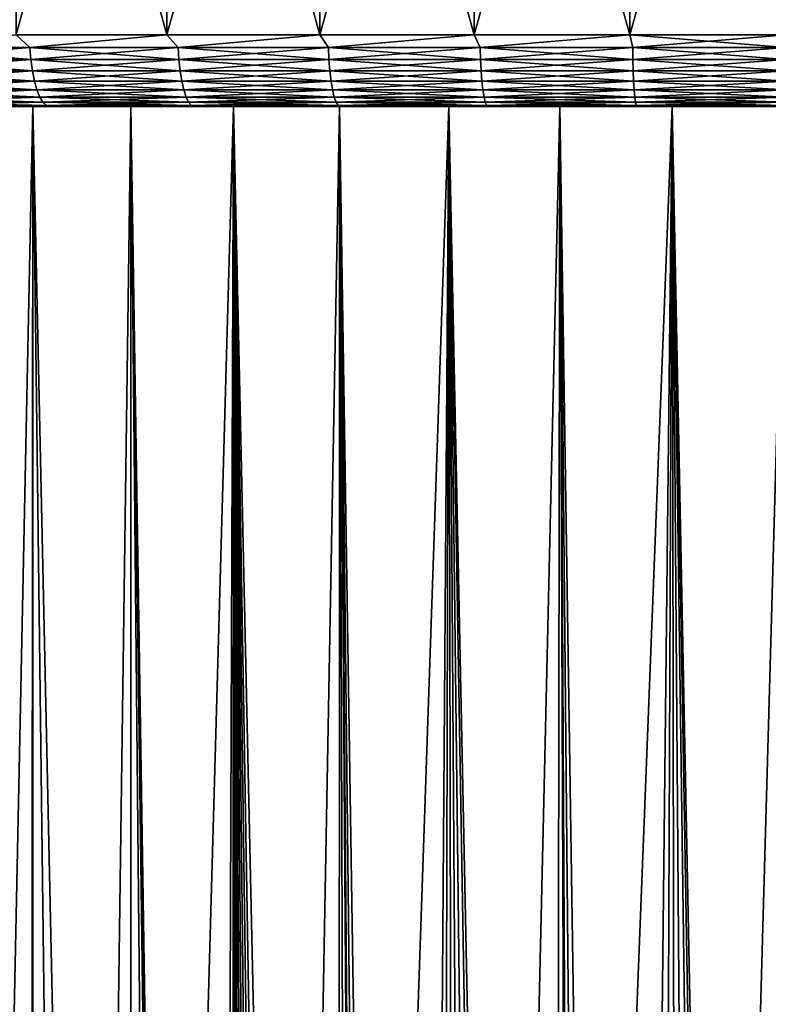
# Model space of a CAD drawing. Header units: metres. Extents: x -30 to 30, y -95 to 0.
# Tile 49 of 57: x -8.6 to -0.2, y -17 to -6. Entities that reach past the tile are written whole.
import ezdxf

# ---------------------------------------------------------------- set-up
doc = ezdxf.new("R2010")
doc.units = ezdxf.units.M
doc.layers.add('solid_122542', color=7, linetype='CONTINUOUS')

msp = doc.modelspace()

# ---------------------------------------------------------------- linework, layer by layer
at = {"layer": 'solid_122542'}
for points in [[(-6.918441, -6.2, 29.191355), (-6.918845, 0, 29.190907), (-8.60484, 0, 28.739447)], [(-8.604057, -6.2, 28.739697), (-6.918441, -6.2, 29.191355), (-8.60484, 0, 28.739447)], [(-5.209418, -6.2, 29.544237), (-5.207899, 0, 29.544395), (-6.918845, 0, 29.190907)], [(-6.918441, -6.2, 29.191355), (-5.209418, -6.2, 29.544237), (-6.918845, 0, 29.190907)], [(-5.209418, -6.2, 29.544237), (-3.482768, -6.2, 29.797153), (-5.207899, 0, 29.544395)], [(-3.482768, -6.2, 29.797153), (-3.486284, 0, 29.796654), (-5.207899, 0, 29.544395)], [(-1.744335, -6.2, 29.949245), (-1.750695, 0, 29.948435), (-3.486284, 0, 29.796654)], [(-3.482768, -6.2, 29.797153), (-1.744335, -6.2, 29.949245), (-3.486284, 0, 29.796654)], [(0, -6.2, 30), (0, 0, 30), (-1.750695, 0, 29.948435)], [(-1.744335, -6.2, 29.949245), (0, -6.2, 30), (-1.750695, 0, 29.948435)], [(-8.604057, -6.2, -28.739697), (-8.60484, 0, -28.739447), (-6.918845, 0, -29.190907)], [(-6.918441, -6.2, -29.191355), (-8.604057, -6.2, -28.739697), (-6.918845, 0, -29.190907)], [(-6.918441, -6.2, -29.191355), (-6.918845, 0, -29.190907), (-5.207899, 0, -29.544395)], [(-5.209418, -6.2, -29.544237), (-6.918441, -6.2, -29.191355), (-5.207899, 0, -29.544395)], [(-5.209418, -6.2, -29.544237), (-5.207899, 0, -29.544395), (-3.486284, 0, -29.796654)], [(-3.482768, -6.2, -29.797153), (-5.209418, -6.2, -29.544237), (-3.486284, 0, -29.796654)], [(-3.482768, -6.2, -29.797153), (-3.486284, 0, -29.796654), (-1.750695, 0, -29.948435)], [(-1.744335, -6.2, -29.949245), (-3.482768, -6.2, -29.797153), (-1.750695, 0, -29.948435)], [(-1.744335, -6.2, -29.949245), (-1.750695, 0, -29.948435), (0, 0, -30)], [(0, -6.2, -30), (-1.744335, -6.2, -29.949245), (0, 0, -30)], [(-8.448552, -6.338919, 28.773129), (-8.604057, -6.2, 28.739697), (-10.077397, -6.338919, 28.243883)], [(-10.077397, -6.338919, -28.243883), (-8.604057, -6.2, -28.739697), (-8.448552, -6.338919, -28.773129)], [(-8.448552, -6.338919, 28.773129), (-6.918441, -6.2, 29.191355), (-8.604057, -6.2, 28.739697)], [(-8.448552, -6.338919, -28.773129), (-8.604057, -6.2, -28.739697), (-6.918441, -6.2, -29.191355)], [(-6.79215, -6.338919, 29.208519), (-6.918441, -6.2, 29.191355), (-8.448552, -6.338919, 28.773129)], [(-8.448552, -6.338919, -28.773129), (-6.918441, -6.2, -29.191355), (-6.79215, -6.338919, -29.208519)], [(-6.79215, -6.338919, 29.208519), (-5.209418, -6.2, 29.544237), (-6.918441, -6.2, 29.191355)], [(-6.79215, -6.338919, -29.208519), (-6.918441, -6.2, -29.191355), (-5.209418, -6.2, -29.544237)], [(-5.113593, -6.338919, 29.548639), (-5.209418, -6.2, 29.544237), (-6.79215, -6.338919, 29.208519)], [(-6.79215, -6.338919, -29.208519), (-5.209418, -6.2, -29.544237), (-5.113593, -6.338919, -29.548639)], [(-5.113593, -6.338919, 29.548639), (-3.482768, -6.2, 29.797153), (-5.209418, -6.2, 29.544237)], [(-5.113593, -6.338919, -29.548639), (-5.209418, -6.2, -29.544237), (-3.482768, -6.2, -29.797153)], [(-3.418357, -6.338919, 29.792377), (-3.482768, -6.2, 29.797153), (-5.113593, -6.338919, 29.548639)], [(-5.113593, -6.338919, -29.548639), (-3.482768, -6.2, -29.797153), (-3.418357, -6.338919, -29.792377)], [(-3.418357, -6.338919, 29.792377), (-1.744335, -6.2, 29.949245), (-3.482768, -6.2, 29.797153)], [(-3.418357, -6.338919, -29.792377), (-3.482768, -6.2, -29.797153), (-1.744335, -6.2, -29.949245)], [(-1.71197, -6.338919, 29.93894), (-1.744335, -6.2, 29.949245), (-3.418357, -6.338919, 29.792377)], [(-3.418357, -6.338919, -29.792377), (-1.744335, -6.2, -29.949245), (-1.71197, -6.338919, -29.93894)], [(0, -6.338919, 29.987846), (0, -6.2, 30), (-1.744335, -6.2, 29.949245)], [(-1.71197, -6.338919, 29.93894), (0, -6.338919, 29.987846), (-1.744335, -6.2, 29.949245)], [(-1.71197, -6.338919, -29.93894), (-1.744335, -6.2, -29.949245), (0, -6.2, -30)], [(-1.71197, -6.338919, -29.93894), (0, -6.2, -30), (0, -6.338919, -29.987846)], [(-10.077397, -6.338919, -28.243883), (-8.448552, -6.338919, -28.773129), (-10.065252, -6.473747, -28.209846)], [(-10.077397, -6.338919, 28.243883), (-10.065252, -6.473747, 28.209846), (-8.438371, -6.473747, 28.738451)], [(-8.448552, -6.338919, 28.773129), (-10.077397, -6.338919, 28.243883), (-8.438371, -6.473747, 28.738451)], [(-8.448552, -6.338919, -28.773129), (-8.438371, -6.473747, -28.738451), (-10.065252, -6.473747, -28.209846)], [(-8.448552, -6.338919, -28.773129), (-6.79215, -6.338919, -29.208519), (-8.438371, -6.473747, -28.738451)], [(-8.448552, -6.338919, 28.773129), (-8.438371, -6.473747, 28.738451), (-6.783965, -6.473747, 29.173319)], [(-6.79215, -6.338919, 29.208519), (-8.448552, -6.338919, 28.773129), (-6.783965, -6.473747, 29.173319)], [(-6.79215, -6.338919, -29.208519), (-6.783965, -6.473747, -29.173319), (-8.438371, -6.473747, -28.738451)], [(-6.79215, -6.338919, -29.208519), (-5.113593, -6.338919, -29.548639), (-6.783965, -6.473747, -29.173319)], [(-6.79215, -6.338919, 29.208519), (-6.783965, -6.473747, 29.173319), (-5.10743, -6.473747, 29.513029)], [(-5.113593, -6.338919, 29.548639), (-6.79215, -6.338919, 29.208519), (-5.10743, -6.473747, 29.513029)], [(-5.113593, -6.338919, -29.548639), (-5.10743, -6.473747, -29.513029), (-6.783965, -6.473747, -29.173319)], [(-5.113593, -6.338919, -29.548639), (-3.418357, -6.338919, -29.792377), (-5.10743, -6.473747, -29.513029)], [(-5.113593, -6.338919, 29.548639), (-5.10743, -6.473747, 29.513029), (-3.414237, -6.473747, 29.756474)], [(-3.418357, -6.338919, 29.792377), (-5.113593, -6.338919, 29.548639), (-3.414237, -6.473747, 29.756474)], [(-3.418357, -6.338919, -29.792377), (-3.414237, -6.473747, -29.756474), (-5.10743, -6.473747, -29.513029)], [(-3.418357, -6.338919, -29.792377), (-1.71197, -6.338919, -29.93894), (-3.414237, -6.473747, -29.756474)], [(-3.418357, -6.338919, 29.792377), (-3.414237, -6.473747, 29.756474), (-1.709907, -6.473747, 29.902859)], [(-1.71197, -6.338919, 29.93894), (-3.418357, -6.338919, 29.792377), (-1.709907, -6.473747, 29.902859)], [(-1.71197, -6.338919, -29.93894), (-1.709907, -6.473747, -29.902859), (-3.414237, -6.473747, -29.756474)], [(-1.71197, -6.338919, 29.93894), (0, -6.473747, 29.951706), (0, -6.338919, 29.987846)], [(-1.71197, -6.338919, 29.93894), (-1.709907, -6.473747, 29.902859), (0, -6.473747, 29.951706)], [(-1.71197, -6.338919, -29.93894), (0, -6.338919, -29.987846), (-1.709907, -6.473747, -29.902859)], [(-1.709907, -6.473747, -29.902859), (0, -6.338919, -29.987846), (0, -6.473747, -29.951706)], [(-10.065252, -6.473747, -28.209846), (-8.438371, -6.473747, -28.738451), (-10.045417, -6.600242, -28.154253)], [(-10.065252, -6.473747, 28.209846), (-10.045417, -6.600242, 28.154253), (-8.421741, -6.600242, 28.681816)], [(-8.438371, -6.473747, 28.738451), (-10.065252, -6.473747, 28.209846), (-8.421741, -6.600242, 28.681816)], [(-8.438371, -6.473747, -28.738451), (-8.421741, -6.600242, -28.681816), (-10.045417, -6.600242, -28.154253)], [(-8.438371, -6.473747, -28.738451), (-6.783965, -6.473747, -29.173319), (-8.421741, -6.600242, -28.681816)], [(-8.438371, -6.473747, 28.738451), (-8.421741, -6.600242, 28.681816), (-6.770596, -6.600242, 29.115828)], [(-6.783965, -6.473747, 29.173319), (-8.438371, -6.473747, 28.738451), (-6.770596, -6.600242, 29.115828)], [(-6.783965, -6.473747, -29.173319), (-6.770596, -6.600242, -29.115828), (-8.421741, -6.600242, -28.681816)], [(-6.783965, -6.473747, -29.173319), (-5.10743, -6.473747, -29.513029), (-6.770596, -6.600242, -29.115828)], [(-6.783965, -6.473747, 29.173319), (-6.770596, -6.600242, 29.115828), (-5.097365, -6.600242, 29.454868)], [(-5.10743, -6.473747, 29.513029), (-6.783965, -6.473747, 29.173319), (-5.097365, -6.600242, 29.454868)], [(-5.10743, -6.473747, -29.513029), (-5.097365, -6.600242, -29.454868), (-6.770596, -6.600242, -29.115828)], [(-5.10743, -6.473747, -29.513029), (-3.414237, -6.473747, -29.756474), (-5.097365, -6.600242, -29.454868)], [(-5.10743, -6.473747, 29.513029), (-5.097365, -6.600242, 29.454868), (-3.407509, -6.600242, 29.697832)], [(-3.414237, -6.473747, 29.756474), (-5.10743, -6.473747, 29.513029), (-3.407509, -6.600242, 29.697832)], [(-3.414237, -6.473747, -29.756474), (-3.407509, -6.600242, -29.697832), (-5.097365, -6.600242, -29.454868)], [(-3.414237, -6.473747, -29.756474), (-1.709907, -6.473747, -29.902859), (-3.407509, -6.600242, -29.697832)], [(-3.414237, -6.473747, 29.756474), (-3.407509, -6.600242, 29.697832), (-1.706538, -6.600242, 29.843929)], [(-1.709907, -6.473747, 29.902859), (-3.414237, -6.473747, 29.756474), (-1.706538, -6.600242, 29.843929)], [(-1.709907, -6.473747, -29.902859), (-1.706538, -6.600242, -29.843929), (-3.407509, -6.600242, -29.697832)], [(-1.709907, -6.473747, 29.902859), (0, -6.600242, 29.892681), (0, -6.473747, 29.951706)], [(-1.709907, -6.473747, 29.902859), (-1.706538, -6.600242, 29.843929), (0, -6.600242, 29.892681)], [(-1.709907, -6.473747, -29.902859), (0, -6.473747, -29.951706), (-1.706538, -6.600242, -29.843929)], [(-1.706538, -6.600242, -29.843929), (0, -6.473747, -29.951706), (0, -6.600242, -29.892681)], [(-10.045417, -6.600242, -28.154253), (-8.421741, -6.600242, -28.681816), (-10.018495, -6.714551, -28.078798)], [(-10.045417, -6.600242, 28.154253), (-10.018495, -6.714551, 28.078798), (-8.399171, -6.714551, 28.604948)], [(-8.421741, -6.600242, 28.681816), (-10.045417, -6.600242, 28.154253), (-8.399171, -6.714551, 28.604948)], [(-8.421741, -6.600242, -28.681816), (-8.399171, -6.714551, -28.604948), (-10.018495, -6.714551, -28.078798)], [(-8.421741, -6.600242, -28.681816), (-6.770596, -6.600242, -29.115828), (-8.399171, -6.714551, -28.604948)], [(-8.421741, -6.600242, 28.681816), (-8.399171, -6.714551, 28.604948), (-6.75245, -6.714551, 29.037794)], [(-6.770596, -6.600242, 29.115828), (-8.421741, -6.600242, 28.681816), (-6.75245, -6.714551, 29.037794)], [(-6.770596, -6.600242, -29.115828), (-6.75245, -6.714551, -29.037794), (-8.399171, -6.714551, -28.604948)], [(-6.770596, -6.600242, -29.115828), (-5.097365, -6.600242, -29.454868), (-6.75245, -6.714551, -29.037794)], [(-6.770596, -6.600242, 29.115828), (-6.75245, -6.714551, 29.037794), (-5.083704, -6.714551, 29.375927)], [(-5.097365, -6.600242, 29.454868), (-6.770596, -6.600242, 29.115828), (-5.083704, -6.714551, 29.375927)], [(-5.097365, -6.600242, -29.454868), (-5.083704, -6.714551, -29.375927), (-6.75245, -6.714551, -29.037794)], [(-5.097365, -6.600242, -29.454868), (-3.407509, -6.600242, -29.697832), (-5.083704, -6.714551, -29.375927)], [(-5.097365, -6.600242, 29.454868), (-5.083704, -6.714551, 29.375927), (-3.398376, -6.714551, 29.61824)], [(-3.407509, -6.600242, 29.697832), (-5.097365, -6.600242, 29.454868), (-3.398376, -6.714551, 29.61824)], [(-3.407509, -6.600242, -29.697832), (-3.398376, -6.714551, -29.61824), (-5.083704, -6.714551, -29.375927)], [(-3.407509, -6.600242, -29.697832), (-1.706538, -6.600242, -29.843929), (-3.398376, -6.714551, -29.61824)], [(-3.407509, -6.600242, 29.697832), (-3.398376, -6.714551, 29.61824), (-1.701964, -6.714551, 29.763945)], [(-1.706538, -6.600242, 29.843929), (-3.407509, -6.600242, 29.697832), (-1.701964, -6.714551, 29.763945)], [(-1.706538, -6.600242, -29.843929), (-1.701964, -6.714551, -29.763945), (-3.398376, -6.714551, -29.61824)], [(-1.706538, -6.600242, 29.843929), (0, -6.714551, 29.812567), (0, -6.600242, 29.892681)], [(-1.706538, -6.600242, 29.843929), (-1.701964, -6.714551, 29.763945), (0, -6.714551, 29.812567)], [(-1.706538, -6.600242, -29.843929), (0, -6.600242, -29.892681), (-1.701964, -6.714551, -29.763945)], [(-1.701964, -6.714551, -29.763945), (0, -6.600242, -29.892681), (0, -6.714551, -29.812567)], [(-10.018495, -6.714551, -28.078798), (-8.399171, -6.714551, -28.604948), (-9.985305, -6.813194, -27.985777)], [(-10.018495, -6.714551, 28.078798), (-9.985305, -6.813194, 27.985777), (-8.371346, -6.813194, 28.510185)], [(-8.399171, -6.714551, 28.604948), (-10.018495, -6.714551, 28.078798), (-8.371346, -6.813194, 28.510185)], [(-8.399171, -6.714551, -28.604948), (-8.371346, -6.813194, -28.510185), (-9.985305, -6.813194, -27.985777)], [(-9.985305, -6.813194, -27.985777), (-8.371346, -6.813194, -28.510185), (-9.946858, -6.893169, -27.878023)], [(-9.985305, -6.813194, 27.985777), (-9.946858, -6.893169, 27.878023), (-8.339113, -6.893169, 28.400412)], [(-8.371346, -6.813194, 28.510185), (-9.985305, -6.813194, 27.985777), (-8.339113, -6.893169, 28.400412)], [(-8.371346, -6.813194, -28.510185), (-8.339113, -6.893169, -28.400412), (-9.946858, -6.893169, -27.878023)], [(-8.399171, -6.714551, -28.604948), (-6.75245, -6.714551, -29.037794), (-8.371346, -6.813194, -28.510185)], [(-8.399171, -6.714551, 28.604948), (-8.371346, -6.813194, 28.510185), (-6.73008, -6.813194, 28.941597)], [(-6.75245, -6.714551, 29.037794), (-8.399171, -6.714551, 28.604948), (-6.73008, -6.813194, 28.941597)], [(-6.75245, -6.714551, -29.037794), (-6.73008, -6.813194, -28.941597), (-8.371346, -6.813194, -28.510185)], [(-8.371346, -6.813194, -28.510185), (-6.73008, -6.813194, -28.941597), (-8.339113, -6.893169, -28.400412)], [(-8.371346, -6.813194, 28.510185), (-8.339113, -6.893169, 28.400412), (-6.704167, -6.893169, 28.830164)], [(-6.73008, -6.813194, 28.941597), (-8.371346, -6.813194, 28.510185), (-6.704167, -6.893169, 28.830164)], [(-6.73008, -6.813194, -28.941597), (-6.704167, -6.893169, -28.830164), (-8.339113, -6.893169, -28.400412)], [(-6.75245, -6.714551, -29.037794), (-5.083704, -6.714551, -29.375927), (-6.73008, -6.813194, -28.941597)], [(-6.75245, -6.714551, 29.037794), (-6.73008, -6.813194, 28.941597), (-5.066863, -6.813194, 29.278608)], [(-5.083704, -6.714551, 29.375927), (-6.75245, -6.714551, 29.037794), (-5.066863, -6.813194, 29.278608)], [(-5.083704, -6.714551, -29.375927), (-5.066863, -6.813194, -29.278608), (-6.73008, -6.813194, -28.941597)], [(-6.73008, -6.813194, -28.941597), (-5.066863, -6.813194, -29.278608), (-6.704167, -6.893169, -28.830164)], [(-6.73008, -6.813194, 28.941597), (-6.704167, -6.893169, 28.830164), (-5.047354, -6.893169, 29.165878)], [(-5.066863, -6.813194, 29.278608), (-6.73008, -6.813194, 28.941597), (-5.047354, -6.893169, 29.165878)], [(-5.066863, -6.813194, -29.278608), (-5.047354, -6.893169, -29.165878), (-6.704167, -6.893169, -28.830164)], [(-5.083704, -6.714551, -29.375927), (-3.398376, -6.714551, -29.61824), (-5.066863, -6.813194, -29.278608)], [(-5.083704, -6.714551, 29.375927), (-5.066863, -6.813194, 29.278608), (-3.387118, -6.813194, 29.520121)], [(-3.398376, -6.714551, 29.61824), (-5.083704, -6.714551, 29.375927), (-3.387118, -6.813194, 29.520121)], [(-3.398376, -6.714551, -29.61824), (-3.387118, -6.813194, -29.520121), (-5.066863, -6.813194, -29.278608)], [(-5.066863, -6.813194, -29.278608), (-3.387118, -6.813194, -29.520121), (-5.047354, -6.893169, -29.165878)], [(-5.066863, -6.813194, 29.278608), (-5.047354, -6.893169, 29.165878), (-3.374077, -6.893169, 29.406458)], [(-3.387118, -6.813194, 29.520121), (-5.066863, -6.813194, 29.278608), (-3.374077, -6.893169, 29.406458)], [(-3.387118, -6.813194, -29.520121), (-3.374077, -6.893169, -29.406458), (-5.047354, -6.893169, -29.165878)], [(-3.398376, -6.714551, -29.61824), (-1.701964, -6.714551, -29.763945), (-3.387118, -6.813194, -29.520121)], [(-3.398376, -6.714551, 29.61824), (-3.387118, -6.813194, 29.520121), (-1.696326, -6.813194, 29.665342)], [(-1.701964, -6.714551, 29.763945), (-3.398376, -6.714551, 29.61824), (-1.696326, -6.813194, 29.665342)], [(-1.701964, -6.714551, -29.763945), (-1.696326, -6.813194, -29.665342), (-3.387118, -6.813194, -29.520121)], [(-3.387118, -6.813194, -29.520121), (-1.696326, -6.813194, -29.665342), (-3.374077, -6.893169, -29.406458)], [(-3.387118, -6.813194, 29.520121), (-3.374077, -6.893169, 29.406458), (-1.689794, -6.893169, 29.551121)], [(-1.696326, -6.813194, 29.665342), (-3.387118, -6.813194, 29.520121), (-1.689794, -6.893169, 29.551121)], [(-1.696326, -6.813194, -29.665342), (-1.689794, -6.893169, -29.551121), (-3.374077, -6.893169, -29.406458)], [(-1.701964, -6.714551, 29.763945), (0, -6.813194, 29.713802), (0, -6.714551, 29.812567)], [(-1.701964, -6.714551, 29.763945), (-1.696326, -6.813194, 29.665342), (0, -6.813194, 29.713802)], [(-1.701964, -6.714551, -29.763945), (0, -6.714551, -29.812567), (-1.696326, -6.813194, -29.665342)], [(-1.696326, -6.813194, -29.665342), (0, -6.714551, -29.812567), (0, -6.813194, -29.713802)], [(-1.696326, -6.813194, 29.665342), (0, -6.893169, 29.599396), (0, -6.813194, 29.713802)], [(-1.696326, -6.813194, 29.665342), (-1.689794, -6.893169, 29.551121), (0, -6.893169, 29.599396)], [(-1.696326, -6.813194, -29.665342), (0, -6.813194, -29.713802), (-1.689794, -6.893169, -29.551121)], [(-1.689794, -6.893169, -29.551121), (0, -6.813194, -29.713802), (0, -6.893169, -29.599396)], [(-9.946858, -6.893169, -27.878023), (-8.339113, -6.893169, -28.400412), (-9.904326, -6.95204, -27.758818)], [(-9.946858, -6.893169, 27.878023), (-9.904326, -6.95204, 27.758818), (-8.303455, -6.95204, 28.278973)], [(-8.339113, -6.893169, 28.400412), (-9.946858, -6.893169, 27.878023), (-8.303455, -6.95204, 28.278973)], [(-8.339113, -6.893169, -28.400412), (-8.303455, -6.95204, -28.278973), (-9.904326, -6.95204, -27.758818)], [(-8.339113, -6.893169, -28.400412), (-6.704167, -6.893169, -28.830164), (-8.303455, -6.95204, -28.278973)], [(-8.339113, -6.893169, 28.400412), (-8.303455, -6.95204, 28.278973), (-6.6755, -6.95204, 28.706886)], [(-6.704167, -6.893169, 28.830164), (-8.339113, -6.893169, 28.400412), (-6.6755, -6.95204, 28.706886)], [(-6.704167, -6.893169, -28.830164), (-6.6755, -6.95204, -28.706886), (-8.303455, -6.95204, -28.278973)], [(-6.704167, -6.893169, -28.830164), (-5.047354, -6.893169, -29.165878), (-6.6755, -6.95204, -28.706886)], [(-6.704167, -6.893169, 28.830164), (-6.6755, -6.95204, 28.706886), (-5.025771, -6.95204, 29.041164)], [(-5.047354, -6.893169, 29.165878), (-6.704167, -6.893169, 28.830164), (-5.025771, -6.95204, 29.041164)], [(-5.047354, -6.893169, -29.165878), (-5.025771, -6.95204, -29.041164), (-6.6755, -6.95204, -28.706886)], [(-5.047354, -6.893169, -29.165878), (-3.374077, -6.893169, -29.406458), (-5.025771, -6.95204, -29.041164)], [(-5.047354, -6.893169, 29.165878), (-5.025771, -6.95204, 29.041164), (-3.359649, -6.95204, 29.280718)], [(-3.374077, -6.893169, 29.406458), (-5.047354, -6.893169, 29.165878), (-3.359649, -6.95204, 29.280718)], [(-3.374077, -6.893169, -29.406458), (-3.359649, -6.95204, -29.280718), (-5.025771, -6.95204, -29.041164)], [(-3.374077, -6.893169, -29.406458), (-1.689794, -6.893169, -29.551121), (-3.359649, -6.95204, -29.280718)], [(-3.374077, -6.893169, 29.406458), (-3.359649, -6.95204, 29.280718), (-1.682569, -6.95204, 29.424761)], [(-1.689794, -6.893169, 29.551121), (-3.374077, -6.893169, 29.406458), (-1.682569, -6.95204, 29.424761)], [(-1.689794, -6.893169, -29.551121), (-1.682569, -6.95204, -29.424761), (-3.359649, -6.95204, -29.280718)], [(-1.689794, -6.893169, 29.551121), (0, -6.95204, 29.472828), (0, -6.893169, 29.599396)], [(-1.689794, -6.893169, 29.551121), (-1.682569, -6.95204, 29.424761), (0, -6.95204, 29.472828)], [(-1.689794, -6.893169, -29.551121), (0, -6.893169, -29.599396), (-1.682569, -6.95204, -29.424761)], [(-1.682569, -6.95204, -29.424761), (0, -6.893169, -29.599396), (0, -6.95204, -29.472828)], [(-9.904326, -6.95204, -27.758818), (-8.303455, -6.95204, -28.278973), (-9.859002, -6.988015, -27.631788)], [(-9.904326, -6.95204, 27.758818), (-9.859002, -6.988015, 27.631788), (-8.265457, -6.988015, 28.149563)], [(-8.303455, -6.95204, 28.278973), (-9.904326, -6.95204, 27.758818), (-8.265457, -6.988015, 28.149563)], [(-8.303455, -6.95204, -28.278973), (-8.265457, -6.988015, -28.149563), (-9.859002, -6.988015, -27.631788)], [(-9.859002, -6.988015, -27.631788), (-8.265457, -6.988015, -28.149563), (-9.345018, -7, -27.664122)], [(-9.859002, -6.988015, 27.631788), (-9.344953, -7, 27.664143), (-8.522712, -7, 27.928539)], [(-8.265457, -6.988015, 28.149563), (-9.859002, -6.988015, 27.631788), (-8.522712, -7, 27.928539)], [(-9.344953, -7, 27.664143), (-9.462458, -7, 12.590337), (-8.416615, -7, 13.312312)], [(-8.417821, -94.5, 13.311754), (-8.416615, -7, 13.312312), (-9.462458, -7, 12.590337)], [(-9.461677, -94.5, 12.591234), (-8.417821, -94.5, 13.311754), (-9.462458, -7, 12.590337)], [(-8.522778, -7, -27.928518), (-8.416615, -7, -13.312312), (-9.462458, -7, -12.590337)], [(-9.084066, -39.159466, -12.866322), (-9.462458, -7, -12.590337), (-8.416615, -7, -13.312312)], [(-9.345018, -7, -27.664122), (-8.522778, -7, -27.928518), (-9.462458, -7, -12.590337)], [(-8.265457, -6.988015, -28.149563), (-8.522778, -7, -27.928518), (-9.345018, -7, -27.664122)], [(-8.522712, -7, 27.928539), (-9.344953, -7, 27.664143), (-8.416615, -7, 13.312312)], [(-8.441636, -38.472748, -13.296664), (-9.084066, -39.159466, -12.866322), (-8.416615, -7, -13.312312)], [(-8.265457, -6.988015, -28.149563), (-7.692351, -7, -28.168362), (-8.522778, -7, -27.928518)], [(-8.522778, -7, -27.928518), (-7.692351, -7, -28.168362), (-8.416615, -7, -13.312312)], [(-8.265457, -6.988015, 28.149563), (-8.522712, -7, 27.928539), (-7.692286, -7, 28.168379)], [(-7.692286, -7, 28.168379), (-8.522712, -7, 27.928539), (-8.416615, -7, 13.312312)], [(-7.744095, -37.835278, -13.714645), (-8.441636, -38.472748, -13.296664), (-8.416615, -7, -13.312312)], [(-8.417821, -94.5, 13.311754), (-7.319371, -94.5, 13.945942), (-8.416615, -7, 13.312312)], [(-7.692286, -7, 28.168379), (-8.416615, -7, 13.312312), (-7.320493, -7, 13.945159)], [(-7.319371, -94.5, 13.945942), (-7.320493, -7, 13.945159), (-8.416615, -7, 13.312312)], [(-7.692351, -7, -28.168362), (-7.320493, -7, -13.945159), (-8.416615, -7, -13.312312)], [(-7.744095, -37.835278, -13.714645), (-8.416615, -7, -13.312312), (-7.320493, -7, -13.945159)], [(-8.303455, -6.95204, -28.278973), (-6.6755, -6.95204, -28.706886), (-8.265457, -6.988015, -28.149563)], [(-8.303455, -6.95204, 28.278973), (-8.265457, -6.988015, 28.149563), (-6.644952, -6.988015, 28.57552)], [(-6.6755, -6.95204, 28.706886), (-8.303455, -6.95204, 28.278973), (-6.644952, -6.988015, 28.57552)], [(-6.6755, -6.95204, -28.706886), (-6.644952, -6.988015, -28.57552), (-8.265457, -6.988015, -28.149563)], [(-8.265457, -6.988015, -28.149563), (-6.644952, -6.988015, -28.57552), (-7.692351, -7, -28.168362)], [(-8.265457, -6.988015, 28.149563), (-7.692286, -7, 28.168379), (-6.852923, -7, 28.384041)], [(-6.644952, -6.988015, 28.57552), (-8.265457, -6.988015, 28.149563), (-6.852923, -7, 28.384041)], [(-7.02575, -37.270535, -14.096146), (-7.744095, -37.835278, -13.714645), (-7.320493, -7, -13.945159)], [(-6.644952, -6.988015, -28.57552), (-6.852987, -7, -28.384026), (-7.692351, -7, -28.168362)], [(-7.692351, -7, -28.168362), (-6.852987, -7, -28.384026), (-7.320493, -7, -13.945159)], [(-6.852923, -7, 28.384041), (-7.692286, -7, 28.168379), (-7.320493, -7, 13.945159)], [(-6.852923, -7, 28.384041), (-7.320493, -7, 13.945159), (-6.172322, -7, 14.489898)], [(-6.197879, -79.25174, 14.479254), (-6.172322, -7, 14.489898), (-7.320493, -7, 13.945159)], [(-6.341578, -80.988152, 14.416896), (-7.320493, -7, 13.945159), (-7.319371, -94.5, 13.945942)], [(-6.260949, -79.6856, 14.452094), (-6.197879, -79.25174, 14.479254), (-7.320493, -7, 13.945159)], [(-6.305659, -80.119759, 14.432642), (-6.260949, -79.6856, 14.452094), (-7.320493, -7, 13.945159)], [(-6.332411, -80.554008, 14.420924), (-6.305659, -80.119759, 14.432642), (-7.320493, -7, 13.945159)], [(-6.341578, -80.988152, 14.416896), (-6.332411, -80.554008, 14.420924), (-7.320493, -7, 13.945159)], [(-6.852987, -7, -28.384026), (-6.172322, -7, -14.489898), (-7.320493, -7, -13.945159)], [(-7.02575, -37.270535, -14.096146), (-7.320493, -7, -13.945159), (-6.172322, -7, -14.489898)], [(-6.284411, -36.77729, -14.441907), (-7.02575, -37.270535, -14.096146), (-6.172322, -7, -14.489898)], [(-6.644952, -6.988015, -28.57552), (-6.007066, -7, -28.575006), (-6.852987, -7, -28.384026)], [(-6.852987, -7, -28.384026), (-6.007066, -7, -28.575006), (-6.172322, -7, -14.489898)], [(-6.644952, -6.988015, 28.57552), (-6.852923, -7, 28.384041), (-6.007005, -7, 28.57502)], [(-6.007005, -7, 28.57502), (-6.852923, -7, 28.384041), (-6.172322, -7, 14.489898)], [(-6.6755, -6.95204, -28.706886), (-5.025771, -6.95204, -29.041164), (-6.644952, -6.988015, -28.57552)], [(-6.6755, -6.95204, 28.706886), (-6.644952, -6.988015, 28.57552), (-5.002772, -6.988015, 28.908268)], [(-5.025771, -6.95204, 29.041164), (-6.6755, -6.95204, 28.706886), (-5.002772, -6.988015, 28.908268)], [(-5.025771, -6.95204, -29.041164), (-5.002772, -6.988015, -28.908268), (-6.644952, -6.988015, -28.57552)], [(-6.644952, -6.988015, -28.57552), (-5.002772, -6.988015, -28.908268), (-6.007066, -7, -28.575006)], [(-6.644952, -6.988015, 28.57552), (-6.007005, -7, 28.57502), (-5.156913, -7, 28.74081)], [(-5.002772, -6.988015, 28.908268), (-6.644952, -6.988015, 28.57552), (-5.156913, -7, 28.74081)], [(-5.526357, -36.347984, -14.748623), (-6.284411, -36.77729, -14.441907), (-6.172322, -7, -14.489898)], [(-6.197879, -79.25174, 14.479254), (-6.116127, -78.818031, 14.513975), (-6.172322, -7, 14.489898)], [(-6.007005, -7, 28.57502), (-6.172322, -7, 14.489898), (-4.988686, -7, 14.938963)], [(-5.004623, -75.815643, 14.933728), (-4.988686, -7, 14.938963), (-6.172322, -7, 14.489898)], [(-5.223289, -76.235916, 14.858659), (-5.004623, -75.815643, 14.933728), (-6.172322, -7, 14.489898)], [(-5.422603, -76.661392, 14.787085), (-5.223289, -76.235916, 14.858659), (-6.172322, -7, 14.489898)], [(-5.601139, -77.087914, 14.720386), (-5.422603, -76.661392, 14.787085), (-6.172322, -7, 14.489898)], [(-5.758858, -77.516228, 14.659402), (-5.601139, -77.087914, 14.720386), (-6.172322, -7, 14.489898)], [(-5.896971, -77.948608, 14.604391), (-5.758858, -77.516228, 14.659402), (-6.172322, -7, 14.489898)], [(-6.015921, -78.383171, 14.555796), (-5.896971, -77.948608, 14.604391), (-6.172322, -7, 14.489898)], [(-6.116127, -78.818031, 14.513975), (-6.015921, -78.383171, 14.555796), (-6.172322, -7, 14.489898)], [(-5.156971, -7, -28.740801), (-4.988686, -7, -14.938963), (-6.172322, -7, -14.489898)], [(-5.526357, -36.347984, -14.748623), (-6.172322, -7, -14.489898), (-4.988686, -7, -14.938963)], [(-6.007066, -7, -28.575006), (-5.156971, -7, -28.740801), (-6.172322, -7, -14.489898)], [(-5.002772, -6.988015, -28.908268), (-5.156971, -7, -28.740801), (-6.007066, -7, -28.575006)], [(-5.156913, -7, 28.74081), (-6.007005, -7, 28.57502), (-4.988686, -7, 14.938963)], [(-4.757117, -35.98246, -15.014404), (-5.526357, -36.347984, -14.748623), (-4.988686, -7, -14.938963)], [(-5.002772, -6.988015, -28.908268), (-4.305077, -7, -28.880903), (-5.156971, -7, -28.740801)], [(-5.156971, -7, -28.740801), (-4.305077, -7, -28.880903), (-4.988686, -7, -14.938963)], [(-5.002772, -6.988015, 28.908268), (-5.156913, -7, 28.74081), (-4.305025, -7, 28.880911)], [(-4.305025, -7, 28.880911), (-5.156913, -7, 28.74081), (-4.988686, -7, 14.938963)], [(-5.025771, -6.95204, -29.041164), (-3.359649, -6.95204, -29.280718), (-5.002772, -6.988015, -28.908268)], [(-5.025771, -6.95204, 29.041164), (-5.002772, -6.988015, 28.908268), (-3.344275, -6.988015, 29.146723)], [(-3.359649, -6.95204, 29.280718), (-5.025771, -6.95204, 29.041164), (-3.344275, -6.988015, 29.146723)], [(-5.004623, -75.815643, 14.933728), (-4.768061, -75.404724, 15.010932), (-4.988686, -7, 14.938963)], [(-3.359649, -6.95204, -29.280718), (-3.344275, -6.988015, -29.146723), (-5.002772, -6.988015, -28.908268)], [(-5.002772, -6.988015, -28.908268), (-3.344275, -6.988015, -29.146723), (-4.305077, -7, -28.880903)], [(-5.002772, -6.988015, 28.908268), (-4.305025, -7, 28.880911), (-3.451081, -7, 28.995377)], [(-3.344275, -6.988015, 29.146723), (-5.002772, -6.988015, 28.908268), (-3.451081, -7, 28.995377)], [(-4.305025, -7, 28.880911), (-4.988686, -7, 14.938963), (-3.768406, -7, 15.292219)], [(-3.94629, -74.231606, 15.2476), (-3.768406, -7, 15.292219), (-4.988686, -7, 14.938963)], [(-4.239465, -74.614037, 15.168699), (-3.94629, -74.231606, 15.2476), (-4.988686, -7, 14.938963)], [(-4.514159, -75.005836, 15.089231), (-4.239465, -74.614037, 15.168699), (-4.988686, -7, 14.938963)], [(-4.768061, -75.404724, 15.010932), (-4.514159, -75.005836, 15.089231), (-4.988686, -7, 14.938963)], [(-4.305077, -7, -28.880903), (-3.768406, -7, -15.292219), (-4.988686, -7, -14.938963)], [(-4.757117, -35.98246, -15.014404), (-4.988686, -7, -14.938963), (-3.768406, -7, -15.292219)], [(-3.975874, -35.677921, -15.239912), (-4.757117, -35.98246, -15.014404), (-3.768406, -7, -15.292219)], [(-3.344275, -6.988015, -29.146723), (-3.451126, -7, -28.995371), (-4.305077, -7, -28.880903)], [(-4.305077, -7, -28.880903), (-3.451126, -7, -28.995371), (-3.768406, -7, -15.292219)], [(-3.451081, -7, 28.995377), (-4.305025, -7, 28.880911), (-3.768406, -7, 15.292219)], [(-3.181559, -35.429592, -15.42531), (-3.975874, -35.677921, -15.239912), (-3.768406, -7, -15.292219)], [(-3.94629, -74.231606, 15.2476), (-3.638048, -73.862259, 15.324069), (-3.768406, -7, 15.292219)], [(-3.451081, -7, 28.995377), (-3.768406, -7, 15.292219), (-2.527528, -7, 15.54586)], [(-2.635486, -72.850731, 15.527933), (-2.527528, -7, 15.54586), (-3.768406, -7, 15.292219)], [(-2.984647, -73.173248, 15.464617), (-2.635486, -72.850731, 15.527933), (-3.768406, -7, 15.292219)], [(-3.31825, -73.509758, 15.396483), (-2.984647, -73.173248, 15.464617), (-3.768406, -7, 15.292219)], [(-3.638048, -73.862259, 15.324069), (-3.31825, -73.509758, 15.396483), (-3.768406, -7, 15.292219)], [(-2.593642, -7, -29.084513), (-2.527528, -7, -15.54586), (-3.768406, -7, -15.292219)], [(-3.181559, -35.429592, -15.42531), (-3.768406, -7, -15.292219), (-2.527528, -7, -15.54586)], [(-3.451126, -7, -28.995371), (-2.593642, -7, -29.084513), (-3.768406, -7, -15.292219)], [(-3.344275, -6.988015, -29.146723), (-2.593642, -7, -29.084513), (-3.451126, -7, -28.995371)], [(-3.344275, -6.988015, 29.146723), (-3.451081, -7, 28.995377), (-2.593607, -7, 29.084517)], [(-2.593607, -7, 29.084517), (-3.451081, -7, 28.995377), (-2.527528, -7, 15.54586)], [(-3.359649, -6.95204, -29.280718), (-1.682569, -6.95204, -29.424761), (-3.344275, -6.988015, -29.146723)], [(-3.359649, -6.95204, 29.280718), (-3.344275, -6.988015, 29.146723), (-1.674869, -6.988015, 29.29011)], [(-1.682569, -6.95204, 29.424761), (-3.359649, -6.95204, 29.280718), (-1.674869, -6.988015, 29.29011)], [(-1.682569, -6.95204, -29.424761), (-1.674869, -6.988015, -29.29011), (-3.344275, -6.988015, -29.146723)], [(-3.344275, -6.988015, -29.146723), (-1.674869, -6.988015, -29.29011), (-2.593642, -7, -29.084513)], [(-3.344275, -6.988015, 29.146723), (-2.593607, -7, 29.084517), (-1.732602, -7, 29.148335)], [(-1.674869, -6.988015, 29.29011), (-3.344275, -6.988015, 29.146723), (-1.732602, -7, 29.148335)], [(-2.378152, -35.238762, -15.569422), (-3.181559, -35.429592, -15.42531), (-2.527528, -7, -15.54586)], [(-2.635486, -72.850731, 15.527933), (-2.27517, -72.544151, 15.584804), (-2.527528, -7, 15.54586)], [(-1.674869, -6.988015, -29.29011), (-1.732627, -7, -29.148333), (-2.593642, -7, -29.084513)], [(-2.593642, -7, -29.084513), (-1.732627, -7, -29.148333), (-2.527528, -7, -15.54586)], [(-1.732602, -7, 29.148335), (-2.593607, -7, 29.084517), (-2.527528, -7, 15.54586)], [(-1.732602, -7, 29.148335), (-2.527528, -7, 15.54586), (-1.272615, -7, 15.698126)], [(-1.538222, -71.98629, 15.674705), (-1.272615, -7, 15.698126), (-2.527528, -7, 15.54586)], [(-1.908198, -72.255486, 15.633979), (-1.538222, -71.98629, 15.674705), (-2.527528, -7, 15.54586)], [(-2.27517, -72.544151, 15.584804), (-1.908198, -72.255486, 15.633979), (-2.527528, -7, 15.54586)], [(-1.732627, -7, -29.148333), (-1.272615, -7, -15.698126), (-2.527528, -7, -15.54586)], [(-2.378152, -35.238762, -15.569422), (-2.527528, -7, -15.54586), (-1.272615, -7, -15.698126)], [(-1.5787, -35.103531, -15.67068), (-2.378152, -35.238762, -15.569422), (-1.272615, -7, -15.698126)], [(-1.674869, -6.988015, -29.29011), (-0.86808, -7, -29.186829), (-1.732627, -7, -29.148333)], [(-1.732627, -7, -29.148333), (-0.86808, -7, -29.186829), (-1.272615, -7, -15.698126)], [(-1.674869, -6.988015, 29.29011), (-1.732602, -7, 29.148335), (-0.868066, -7, 29.186829)], [(-0.868066, -7, 29.186829), (-1.732602, -7, 29.148335), (-1.272615, -7, 15.698126)], [(-1.682569, -6.95204, 29.424761), (0, -6.988015, 29.337955), (0, -6.95204, 29.472828)], [(-1.682569, -6.95204, 29.424761), (-1.674869, -6.988015, 29.29011), (0, -6.988015, 29.337955)], [(-1.682569, -6.95204, -29.424761), (0, -6.95204, -29.472828), (-1.674869, -6.988015, -29.29011)], [(-1.674869, -6.988015, -29.29011), (0, -6.95204, -29.472828), (0, -6.988015, -29.337955)], [(-1.674869, -6.988015, 29.29011), (-0.868066, -7, 29.186829), (0, -7, 29.200001)], [(-1.674869, -6.988015, 29.29011), (0, -7, 29.200001), (0, -6.988015, 29.337955)], [(-1.674869, -6.988015, -29.29011), (0, -6.988015, -29.337955), (-0.86808, -7, -29.186829)], [(-0.785731, -35.023857, -15.730389), (-1.5787, -35.103531, -15.67068), (-1.272615, -7, -15.698126)], [(-1.538222, -71.98629, 15.674705), (-1.162665, -71.735329, 15.707027), (-1.272615, -7, 15.698126)], [(-0.868066, -7, 29.186829), (-1.272615, -7, 15.698126), (0, -7, 15.75)], [(0, -71.089905, 15.75), (0, -7, 15.75), (-1.272615, -7, 15.698126)], [(-0.393344, -71.287132, 15.745088), (0, -71.089905, 15.75), (-1.272615, -7, 15.698126)], [(-0.780972, -71.502274, 15.730625), (-0.393344, -71.287132, 15.745088), (-1.272615, -7, 15.698126)], [(-1.162665, -71.735329, 15.707027), (-0.780972, -71.502274, 15.730625), (-1.272615, -7, 15.698126)], [(0, -7, -29.200001), (0, -7, -15.75), (-1.272615, -7, -15.698126)], [(-0.785731, -35.023857, -15.730389), (-1.272615, -7, -15.698126), (0, -7, -15.75)], [(-0.86808, -7, -29.186829), (0, -7, -29.200001), (-1.272615, -7, -15.698126)], [(0, -6.988015, -29.337955), (0, -7, -29.200001), (-0.86808, -7, -29.186829)], [(-0.868066, -7, 29.186829), (0, -7, 15.75), (0, -7, 29.200001)], [(0, -35, -15.75), (-0.785731, -35.023857, -15.730389), (0, -7, -15.75)]]:
    msp.add_3dface(points, dxfattribs=at)

doc.saveas('drawing.dxf')
